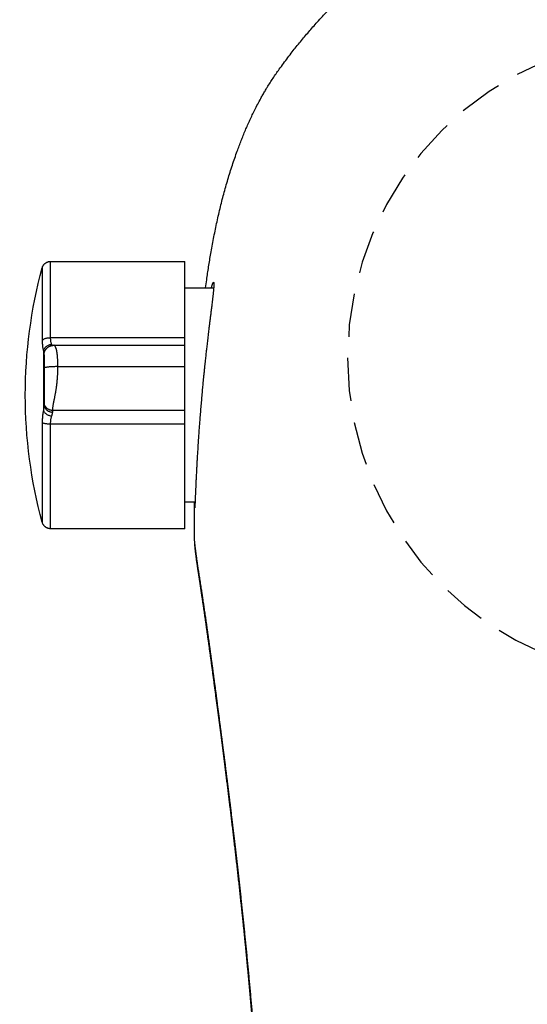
# Model space of a CAD drawing. Header units: millimetres. Extents: x 6161 to 8965, y -9035 to -5431.
# Tile 168 of 256: x 6810.09 to 6813.02, y -6578.54 to -6572.87. Entities that reach past the tile are written whole.
import ezdxf

# ---------------------------------------------------------------- set-up
doc = ezdxf.new("R2010")
doc.units = ezdxf.units.MM
doc.linetypes.add('HIDDEN', pattern=[0.375, 0.25, -0.125])
doc.layers.add('Wyposazenie Wew - Urzadzenia Sanitarne', color=6, linetype='Continuous')

# ---------------------------------------------------------------- blocks, each defined once
blk = doc.blocks.new('ORAS_ELECTRA')
for p, q in [((3.5617, 0.5549), (2.7874, 0.5549)), ((2.7874, 0.1156), (2.7874, 0.5549)), ((2.7874, 0.4019), (2.6221, 0.4019)), ((2.7874, 0.0717), (2.7874, 0.1156)), ((2.7874, 0.1156), (3.5617, 0.1156)), ((3.5426, 0.0716), (2.7874, 0.0716)), ((3.5426, 0.0716), (3.5426, 0.0716)), ((3.6034, 0.04), (3.6034, -0.3033)), ((3.5197, -0.0512), (2.7874, -0.0512)), ((2.7874, -0.3808), (2.7874, -0.3035)), ((2.7874, -0.3035), (3.5497, -0.3035)), ((2.7874, -0.9851), (2.7874, -0.3808)), ((3.5617, -0.3808), (2.7874, -0.3808)), ((2.7294, -0.832), (2.7874, -0.832)), ((2.7874, -0.9851), (3.5617, -0.9851)), ((2.7328, -1.0256), (2.7328, -1.0252))]:
    blk.add_line(p, q)
at = {"color": 9, "linetype": 'HIDDEN', "true_color": 0xb8b8b8}
blk.add_circle((0, 0), 1.85, dxfattribs=at)
blk.add_arc((0.9003, -0.2151), 2.8071, 344.8647, 15.1366)
for points, knots in [([(2.6687, 0.4019), (2.6666, 0.4174), (2.6629, 0.4456), (2.6569, 0.4863), (2.6511, 0.5241), (2.6451, 0.5618), (2.6384, 0.6015), (2.631, 0.6429), (2.6228, 0.6863), (2.6142, 0.7295), (2.6051, 0.7727), (2.5955, 0.8158), (2.5855, 0.8586), (2.575, 0.901), (2.564, 0.9432), (2.5525, 0.9852), (2.5404, 1.0269), (2.5278, 1.0682), (2.5146, 1.1092), (2.5008, 1.15), (2.4876, 1.1872), (2.4752, 1.2207), (2.4636, 1.2507), (2.4516, 1.2806), (2.4392, 1.3103), (2.4264, 1.3399), (2.4131, 1.3693), (2.3994, 1.3986), (2.3845, 1.429), (2.3683, 1.4605), (2.3527, 1.4895), (2.3387, 1.5147), (2.3263, 1.5361), (2.3125, 1.5592), (2.2971, 1.5839), (2.28, 1.6101), (2.2625, 1.636), (2.2424, 1.6644), (2.2197, 1.6954), (2.1946, 1.7289), (2.17, 1.7608), (2.1459, 1.7913), (2.1224, 1.8203), (2.0986, 1.849), (2.0744, 1.8775), (2.0498, 1.9056), (2.0236, 1.9349), (1.9958, 1.9652), (1.9661, 1.9964), (1.936, 2.0272), (1.9054, 2.0576), (1.8742, 2.0875), (1.8443, 2.1153), (1.8157, 2.1411), (1.7885, 2.1651), (1.761, 2.1886), (1.733, 2.2117), (1.7048, 2.2345), (1.6762, 2.2569), (1.6472, 2.2789), (1.6167, 2.3014), (1.5845, 2.3243), (1.5507, 2.3476), (1.5164, 2.3703), (1.4818, 2.3925), (1.4467, 2.4141), (1.4111, 2.4351), (1.3753, 2.4556), (1.3419, 2.4738), (1.3111, 2.49), (1.2831, 2.5043), (1.2548, 2.5182), (1.2264, 2.5318), (1.1977, 2.545), (1.1687, 2.5579), (1.1395, 2.5704), (1.1098, 2.5826), (1.0801, 2.5945), (1.0473, 2.607), (1.0114, 2.6201), (0.9725, 2.6336), (0.9332, 2.6464), (0.8938, 2.6586), (0.8541, 2.6701), (0.8161, 2.6806), (0.7797, 2.6899), (0.7452, 2.6983), (0.7105, 2.7063), (0.6756, 2.7138), (0.6407, 2.7208), (0.6056, 2.7274), (0.5704, 2.7336), (0.5333, 2.7397), (0.4941, 2.7455), (0.4529, 2.7511), (0.4116, 2.7561), (0.3687, 2.7607), (0.3242, 2.765), (0.2781, 2.7687), (0.2319, 2.7718), (0.1856, 2.7743), (0.1392, 2.7762), (0.0928, 2.7775), (0.0464, 2.7784), (0.0155, 2.7785), (0, 2.7785)], [0, 0, 0, 0, 0.011884, 0.021541, 0.031198, 0.040858, 0.050517, 0.061658, 0.072798, 0.083938, 0.09509, 0.106242, 0.117393, 0.128399, 0.139405, 0.150419, 0.161432, 0.172305, 0.183178, 0.19406, 0.204942, 0.213072, 0.221203, 0.229333, 0.237463, 0.245619, 0.253775, 0.261931, 0.270086, 0.279443, 0.288799, 0.295047, 0.301296, 0.307544, 0.315447, 0.323352, 0.331258, 0.339161, 0.34974, 0.36032, 0.370899, 0.380327, 0.389756, 0.399185, 0.408626, 0.418068, 0.427509, 0.43839, 0.449271, 0.460152, 0.471056, 0.481961, 0.492865, 0.502019, 0.511174, 0.520329, 0.529483, 0.538667, 0.547851, 0.557036, 0.566219, 0.5766, 0.586982, 0.597364, 0.607745, 0.618173, 0.628604, 0.639034, 0.649463, 0.65742, 0.665378, 0.673335, 0.681305, 0.689275, 0.697245, 0.705338, 0.713432, 0.721531, 0.729629, 0.740047, 0.750464, 0.760882, 0.771325, 0.781768, 0.792212, 0.801205, 0.8102, 0.819195, 0.828189, 0.837207, 0.846227, 0.855246, 0.864265, 0.874765, 0.885266, 0.895775, 0.906283, 0.917982, 0.929681, 0.941381, 0.953079, 0.964809, 0.97654, 0.98827, 1, 1, 1, 1]), ([(3.61, 0.518), (3.6095, 0.5196), (3.6085, 0.5228), (3.6066, 0.5271), (3.6045, 0.531), (3.6024, 0.5341), (3.6005, 0.5365), (3.5989, 0.5384), (3.5974, 0.54), (3.596, 0.5414), (3.5944, 0.5428), (3.5923, 0.5445), (3.5896, 0.5465), (3.5864, 0.5485), (3.5825, 0.5505), (3.5781, 0.5523), (3.5731, 0.5537), (3.5675, 0.5547), (3.5637, 0.5549), (3.5617, 0.5549)], [0, 0, 0, 0, 0.078431, 0.1516011, 0.2186896, 0.2790502, 0.32217, 0.3604948, 0.3938979, 0.422293, 0.4507485, 0.4935938, 0.5444787, 0.6032665, 0.6696909, 0.7433181, 0.8235147, 0.9094301, 1, 1, 1, 1]), ([(3.5617, 0.1156), (3.5617, 0.1291), (3.5617, 0.156), (3.5617, 0.1948), (3.5617, 0.2323), (3.5617, 0.2683), (3.5617, 0.3025), (3.5617, 0.3351), (3.5617, 0.3657), (3.5617, 0.3943), (3.5617, 0.4209), (3.5617, 0.4452), (3.5617, 0.4673), (3.5617, 0.4871), (3.5617, 0.5045), (3.5617, 0.5194), (3.5617, 0.5317), (3.5617, 0.5415), (3.5617, 0.5488), (3.5617, 0.5532), (3.5617, 0.5552), (3.5617, 0.5548), (3.5617, 0.5547)], [0, 0, 0, 0, 0.051969, 0.103938, 0.155907, 0.207876, 0.259845, 0.311814, 0.363783, 0.415752, 0.467721, 0.51969, 0.571659, 0.623628, 0.675597, 0.727566, 0.779535, 0.831504, 0.883473, 0.935442, 0.987411, 1, 1, 1, 1]), ([(3.61, 0.5179), (3.61, 0.5179), (3.61, 0.5178), (3.61, 0.5162), (3.61, 0.5136), (3.61, 0.5098), (3.61, 0.5049), (3.61, 0.4989), (3.61, 0.4918), (3.61, 0.4836), (3.61, 0.4745), (3.61, 0.4644), (3.61, 0.4531), (3.61, 0.4408), (3.61, 0.4274), (3.61, 0.413), (3.61, 0.3976), (3.61, 0.3814), (3.61, 0.3644), (3.61, 0.3466), (3.61, 0.3279), (3.61, 0.3084), (3.61, 0.2879), (3.61, 0.2665), (3.61, 0.2444), (3.61, 0.2215), (3.61, 0.1982), (3.61, 0.1743), (3.61, 0.15), (3.61, 0.1252), (3.61, 0.1082), (3.61, 0.0997)], [0, 0, 0, 0, 0.030258, 0.064558, 0.099481, 0.134404, 0.169327, 0.204251, 0.239174, 0.273473, 0.307773, 0.342072, 0.376372, 0.411295, 0.446218, 0.481141, 0.516065, 0.550988, 0.585287, 0.619587, 0.653886, 0.688186, 0.723109, 0.758032, 0.792955, 0.827879, 0.862802, 0.897101, 0.931401, 0.9657, 1, 1, 1, 1]), ([(2.6354, 0.4019), (2.6351, 0.403), (2.6344, 0.4055), (2.6334, 0.4092), (2.6323, 0.413), (2.6313, 0.4165), (2.6303, 0.4198), (2.6292, 0.423), (2.6282, 0.4258), (2.6272, 0.4283), (2.6263, 0.4305), (2.6255, 0.4322), (2.6247, 0.4336), (2.6238, 0.4346), (2.623, 0.4351), (2.6224, 0.4348), (2.6219, 0.4339), (2.6215, 0.4324), (2.6212, 0.4304), (2.6211, 0.4282), (2.621, 0.4257), (2.621, 0.4228), (2.621, 0.4196), (2.6212, 0.4159), (2.6214, 0.4115), (2.6217, 0.4061), (2.6222, 0.3997), (2.6228, 0.3926), (2.6235, 0.3851), (2.6243, 0.3773), (2.6251, 0.3697), (2.6259, 0.3622), (2.6268, 0.3547), (2.6276, 0.3469), (2.6286, 0.3387), (2.6296, 0.3303), (2.6307, 0.3205), (2.6321, 0.3095), (2.6336, 0.297), (2.6352, 0.284), (2.6368, 0.2709), (2.6384, 0.2578), (2.64, 0.2454), (2.6415, 0.2333), (2.6429, 0.2216), (2.6444, 0.2096), (2.6459, 0.1973), (2.6475, 0.1848), (2.6492, 0.1707), (2.6511, 0.1551), (2.6532, 0.1377), (2.6553, 0.12), (2.6574, 0.1024), (2.6594, 0.0852), (2.6612, 0.0691), (2.663, 0.0537), (2.6647, 0.0389), (2.6663, 0.0239), (2.668, 0.0088), (2.6697, -0.0065), (2.6715, -0.0235), (2.6735, -0.0422), (2.6757, -0.0626), (2.6778, -0.0833), (2.6798, -0.1034), (2.6818, -0.123), (2.6835, -0.141), (2.6852, -0.1581), (2.6867, -0.1748), (2.6883, -0.1921), (2.69, -0.2101), (2.6916, -0.2281), (2.6932, -0.2466), (2.6948, -0.2655), (2.6965, -0.2849), (2.6981, -0.3043), (2.6996, -0.3235), (2.7011, -0.3425), (2.7025, -0.3603), (2.7038, -0.377), (2.7049, -0.3926), (2.7061, -0.4081), (2.7072, -0.4235), (2.7083, -0.4388), (2.7094, -0.4555), (2.7106, -0.4735), (2.7119, -0.4927), (2.7131, -0.5117), (2.7142, -0.5299), (2.7153, -0.5471), (2.7162, -0.5625), (2.717, -0.5769), (2.7178, -0.5901), (2.7185, -0.6032), (2.7192, -0.616), (2.7199, -0.6286), (2.7206, -0.6422), (2.7214, -0.6567), (2.7222, -0.6719), (2.7229, -0.6867), (2.7236, -0.7006), (2.7242, -0.7135), (2.7247, -0.7249), (2.7252, -0.7353), (2.7256, -0.7448), (2.726, -0.754), (2.7264, -0.7628), (2.7268, -0.7714), (2.7272, -0.7804), (2.7276, -0.7897), (2.728, -0.7993), (2.7283, -0.8082), (2.7287, -0.8163), (2.729, -0.8235), (2.7293, -0.8296), (2.7295, -0.835), (2.7297, -0.8396), (2.7299, -0.8439), (2.7301, -0.8478), (2.7303, -0.8513), (2.7305, -0.8547), (2.7307, -0.8579), (2.7308, -0.8607), (2.731, -0.8628), (2.7312, -0.8642), (2.7313, -0.865), (2.7314, -0.8651), (2.7315, -0.8648), (2.7316, -0.8641), (2.7317, -0.863), (2.7318, -0.8615), (2.7319, -0.8596), (2.7319, -0.857), (2.732, -0.8537), (2.7321, -0.8495), (2.7321, -0.8445), (2.7322, -0.8391), (2.7322, -0.8348), (2.7322, -0.8324), (2.7322, -0.832)], [0, 0, 0, 0, 0.0042792, 0.0099787, 0.0156781, 0.021404, 0.0271325, 0.0336812, 0.0402309, 0.0467796, 0.0533655, 0.0599525, 0.0665385, 0.075105, 0.0836716, 0.0922755, 0.1008795, 0.1086514, 0.1164303, 0.1228835, 0.1293378, 0.135791, 0.1422804, 0.1487709, 0.1552604, 0.1636998, 0.1721392, 0.1806144, 0.1890896, 0.1967438, 0.2044047, 0.2108416, 0.2172794, 0.2237163, 0.2301885, 0.2366616, 0.2431338, 0.2515487, 0.2599637, 0.2684131, 0.2768626, 0.2844923, 0.2921284, 0.2986405, 0.3051535, 0.3116655, 0.3182132, 0.3247618, 0.3313095, 0.3398225, 0.3483355, 0.3568835, 0.3654316, 0.3731504, 0.3808757, 0.3874612, 0.3940477, 0.4006332, 0.4072552, 0.4138782, 0.4205002, 0.4291111, 0.4377221, 0.4463692, 0.4550164, 0.4628257, 0.4706418, 0.477228, 0.4838183, 0.4911381, 0.498458, 0.5058002, 0.5131423, 0.5210725, 0.5290028, 0.5369615, 0.5449203, 0.5527456, 0.5605779, 0.5671458, 0.5737147, 0.5802826, 0.5868873, 0.593493, 0.6000978, 0.6086872, 0.6172766, 0.6259026, 0.6345286, 0.6423194, 0.650117, 0.6566572, 0.6631984, 0.6697386, 0.6763153, 0.682893, 0.6894697, 0.6980223, 0.7065749, 0.7151638, 0.7237526, 0.7315096, 0.7392733, 0.7458024, 0.7523325, 0.7588616, 0.765427, 0.7719935, 0.7785589, 0.7870967, 0.7956344, 0.8042082, 0.812782, 0.8205252, 0.8282751, 0.8348041, 0.841334, 0.847863, 0.8544283, 0.8609946, 0.8675599, 0.8760975, 0.884635, 0.8932085, 0.9017821, 0.909525, 0.9172746, 0.9238053, 0.930337, 0.9368677, 0.9434348, 0.9500028, 0.9565699, 0.9651097, 0.9736495, 0.9822254, 0.9908012, 0.9985463, 1, 1, 1, 1]), ([(3.5553, 0.0765), (3.556, 0.0782), (3.5573, 0.0817), (3.5589, 0.0876), (3.5602, 0.094), (3.5611, 0.1008), (3.5616, 0.108), (3.5617, 0.1131), (3.5617, 0.1156)], [0, 0, 0, 0, 0.1721607, 0.3417805, 0.5091093, 0.6744073, 0.8379446, 1, 1, 1, 1]), ([(3.61, 0.0997), (3.6092, 0.1008), (3.6076, 0.103), (3.6036, 0.106), (3.5985, 0.1088), (3.5923, 0.1113), (3.5852, 0.1132), (3.5775, 0.1146), (3.5696, 0.1154), (3.5643, 0.1155), (3.5617, 0.1156)], [0, 0, 0, 0, 0.1191402, 0.243165, 0.3706743, 0.5, 0.6293257, 0.756835, 0.8808598, 1, 1, 1, 1]), ([(2.7874, -0.0512), (2.7874, -0.0486), (2.7874, -0.0433), (2.7874, -0.0357), (2.7874, -0.0284), (2.7874, -0.0214), (2.7874, -0.0147), (2.7874, -0.0083), (2.7874, -0.0022), (2.7874, 0.0036), (2.7874, 0.0091), (2.7874, 0.0144), (2.7874, 0.0193), (2.7874, 0.024), (2.7874, 0.0284), (2.7874, 0.0328), (2.7874, 0.037), (2.7874, 0.0411), (2.7874, 0.0449), (2.7874, 0.0484), (2.7874, 0.0516), (2.7874, 0.0545), (2.7874, 0.0573), (2.7874, 0.0599), (2.7874, 0.0622), (2.7874, 0.0643), (2.7874, 0.0661), (2.7874, 0.0677), (2.7874, 0.0691), (2.7874, 0.0702), (2.7874, 0.071), (2.7874, 0.0715), (2.7874, 0.0716), (2.7874, 0.0716), (2.7874, 0.0716)], [0, 0, 0, 0, 0.019721, 0.03899, 0.057967, 0.076814, 0.095683, 0.114718, 0.134051, 0.153798, 0.17406, 0.194923, 0.216457, 0.238722, 0.261761, 0.285612, 0.313317, 0.342096, 0.371961, 0.402918, 0.434962, 0.468086, 0.502274, 0.541086, 0.581133, 0.622379, 0.664784, 0.708307, 0.762973, 0.819155, 0.87676, 0.935693, 0.995855, 1, 1, 1, 1]), ([(3.5197, -0.0512), (3.5197, -0.0486), (3.5197, -0.0435), (3.5199, -0.0359), (3.52, -0.0284), (3.5202, -0.0212), (3.5205, -0.0142), (3.5209, -0.0073), (3.5213, -0.0007), (3.5218, 0.0056), (3.5223, 0.0114), (3.5229, 0.0167), (3.5233, 0.0202), (3.5236, 0.0225), (3.5238, 0.0237), (3.5239, 0.0249), (3.5241, 0.0261), (3.5242, 0.0272), (3.5245, 0.0292), (3.525, 0.0321), (3.5257, 0.0358), (3.5264, 0.0395), (3.5272, 0.0433), (3.5281, 0.047), (3.529, 0.0503), (3.5299, 0.0533), (3.5308, 0.056), (3.5317, 0.0585), (3.5327, 0.0609), (3.5337, 0.063), (3.5349, 0.0653), (3.5362, 0.0673), (3.5377, 0.069), (3.539, 0.0702), (3.5402, 0.071), (3.5413, 0.0714), (3.5421, 0.0716), (3.5425, 0.0716), (3.5426, 0.0716)], [0, 0, 0, 0, 0.01917, 0.038292, 0.057502, 0.076956, 0.09682, 0.117269, 0.138479, 0.160625, 0.183871, 0.204366, 0.225833, 0.231627, 0.237495, 0.243437, 0.249456, 0.255552, 0.261727, 0.28189, 0.304533, 0.329846, 0.358036, 0.389317, 0.423917, 0.45358, 0.485546, 0.519924, 0.556824, 0.596349, 0.638597, 0.700325, 0.760775, 0.819502, 0.876112, 0.93026, 0.981648, 1, 1, 1, 1]), ([(3.5997, 0.0163), (3.5997, 0.0165), (3.5997, 0.017), (3.5997, 0.0179), (3.5997, 0.0187), (3.5996, 0.0195), (3.5996, 0.0202), (3.5996, 0.0209), (3.5995, 0.0214), (3.5995, 0.0219), (3.5994, 0.0223), (3.5994, 0.0227), (3.5993, 0.023), (3.5993, 0.0233), (3.5993, 0.0236), (3.5992, 0.024), (3.5991, 0.0244), (3.5991, 0.0249), (3.5989, 0.0258), (3.5987, 0.0272), (3.5981, 0.0298), (3.5972, 0.033), (3.5958, 0.0367), (3.5943, 0.0401), (3.5927, 0.0432), (3.5909, 0.0462), (3.5892, 0.0486), (3.5878, 0.0504), (3.5868, 0.0516), (3.586, 0.0525), (3.5853, 0.0533), (3.5845, 0.0541), (3.5835, 0.0551), (3.5823, 0.0563), (3.5805, 0.0579), (3.5783, 0.0597), (3.5758, 0.0615), (3.5733, 0.0632), (3.5709, 0.0645), (3.5686, 0.0657), (3.5666, 0.0666), (3.5648, 0.0674), (3.5631, 0.068), (3.5613, 0.0687), (3.5592, 0.0693), (3.5569, 0.0699), (3.5543, 0.0705), (3.5521, 0.0709), (3.5502, 0.0711), (3.5487, 0.0713), (3.547, 0.0715), (3.5449, 0.0716), (3.5435, 0.0716), (3.5427, 0.0716)], [0, 0, 0, 0, 0.041021, 0.077129, 0.108289, 0.134488, 0.155745, 0.166554, 0.175503, 0.182672, 0.188223, 0.190501, 0.192537, 0.19444, 0.19634, 0.198367, 0.203303, 0.208682, 0.214023, 0.226465, 0.24817, 0.285339, 0.314754, 0.343372, 0.372817, 0.40328, 0.434823, 0.453059, 0.467575, 0.478348, 0.486536, 0.495857, 0.510203, 0.526983, 0.546081, 0.579762, 0.61095, 0.639622, 0.668015, 0.693395, 0.715765, 0.735138, 0.75305, 0.773725, 0.797404, 0.824822, 0.855364, 0.888996, 0.905911, 0.923594, 0.944615, 0.9701, 1, 1, 1, 1]), ([(3.5528, 0.0707), (3.5531, 0.0713), (3.5538, 0.0731), (3.5547, 0.0751), (3.5553, 0.0765)], [0, 0, 0, 0, 0.333283, 1, 1, 1, 1]), ([(3.5553, 0.0765), (3.5579, 0.0762), (3.5633, 0.0754), (3.5713, 0.073), (3.5791, 0.0694), (3.5863, 0.0648), (3.5925, 0.0593), (3.5975, 0.0531), (3.6013, 0.0467), (3.6027, 0.0422), (3.6034, 0.04)], [0, 0, 0, 0, 0.118749, 0.242699, 0.370375, 0.5, 0.629625, 0.757301, 0.881251, 1, 1, 1, 1]), ([(3.61, 0.0997), (3.61, 0.0958), (3.6099, 0.088), (3.6093, 0.0769), (3.6084, 0.0665), (3.6071, 0.0568), (3.6055, 0.0478), (3.6041, 0.0426), (3.6034, 0.04)], [0, 0, 0, 0, 0.165911, 0.33128, 0.498335, 0.665401, 0.831978, 1, 1, 1, 1]), ([(3.6034, 0.04), (3.6029, 0.0371), (3.602, 0.0315), (3.6008, 0.0242), (3.5999, 0.0178), (3.5998, 0.0145), (3.5997, 0.0128)], [0, 0, 0, 0, 0.266792, 0.520964, 0.764581, 1, 1, 1, 1]), ([(3.5997, 0.0162), (3.5997, 0.016), (3.5997, 0.0157), (3.5997, 0.0147), (3.5997, 0.0133), (3.5997, 0.0115), (3.5997, 0.0093), (3.5997, 0.0068), (3.5997, 0.0038), (3.5997, 0.0008), (3.5997, -0.0021), (3.5997, -0.0048), (3.5997, -0.0077), (3.5997, -0.0107), (3.5997, -0.0139), (3.5997, -0.0173), (3.5997, -0.0209), (3.5997, -0.0247), (3.5997, -0.028), (3.5997, -0.0305), (3.5997, -0.0321), (3.5997, -0.0338), (3.5997, -0.0354), (3.5997, -0.0371), (3.5997, -0.0396), (3.5997, -0.0429), (3.5997, -0.0464), (3.5997, -0.0488), (3.5997, -0.0501), (3.5997, -0.0514), (3.5997, -0.0527), (3.5997, -0.054), (3.5997, -0.0553), (3.5997, -0.0563), (3.5997, -0.0571), (3.5997, -0.0576), (3.5997, -0.0582), (3.5997, -0.0591), (3.5997, -0.0598), (3.5997, -0.0603)], [0, 0, 0, 0, 0.076078, 0.15297, 0.227006, 0.298208, 0.366602, 0.432213, 0.495074, 0.555219, 0.594456, 0.632169, 0.668376, 0.703094, 0.736346, 0.768157, 0.800233, 0.830287, 0.858366, 0.86887, 0.879083, 0.889008, 0.898651, 0.908017, 0.917111, 0.938818, 0.957286, 0.962758, 0.967903, 0.972732, 0.977263, 0.981513, 0.985504, 0.989865, 0.991183, 0.992445, 0.993663, 0.996026, 1, 1, 1, 1]), ([(2.7874, -0.3035), (2.7874, -0.3017), (2.7874, -0.2982), (2.7874, -0.2926), (2.7874, -0.287), (2.7874, -0.2811), (2.7874, -0.275), (2.7874, -0.2687), (2.7874, -0.2626), (2.7874, -0.2568), (2.7874, -0.2513), (2.7874, -0.2456), (2.7874, -0.2398), (2.7874, -0.2337), (2.7874, -0.2275), (2.7874, -0.2213), (2.7874, -0.2152), (2.7874, -0.2092), (2.7874, -0.2031), (2.7874, -0.1968), (2.7874, -0.1903), (2.7874, -0.1841), (2.7874, -0.1782), (2.7874, -0.1726), (2.7874, -0.167), (2.7874, -0.1612), (2.7874, -0.1553), (2.7874, -0.1493), (2.7874, -0.1432), (2.7874, -0.137), (2.7874, -0.1307), (2.7874, -0.1242), (2.7874, -0.1176), (2.7874, -0.1108), (2.7874, -0.1039), (2.7874, -0.0969), (2.7874, -0.0896), (2.7874, -0.0823), (2.7874, -0.0747), (2.7874, -0.067), (2.7874, -0.0591), (2.7874, -0.0539), (2.7874, -0.0512)], [0, 0, 0, 0, 0.049887, 0.099698, 0.149297, 0.198547, 0.247314, 0.295466, 0.34287, 0.379507, 0.415541, 0.45091, 0.485556, 0.519419, 0.552445, 0.584578, 0.61163, 0.637943, 0.663488, 0.688238, 0.712168, 0.735259, 0.752802, 0.769811, 0.786283, 0.802217, 0.817617, 0.832489, 0.846477, 0.85999, 0.873048, 0.885678, 0.897914, 0.909797, 0.921379, 0.932718, 0.943882, 0.954949, 0.966002, 0.977133, 0.988433, 1, 1, 1, 1]), ([(3.5497, -0.3035), (3.5497, -0.3018), (3.5497, -0.2983), (3.5493, -0.2928), (3.5487, -0.2869), (3.5479, -0.2809), (3.547, -0.2747), (3.5462, -0.2701), (3.5457, -0.2672), (3.5455, -0.266), (3.5453, -0.2648), (3.5451, -0.2637), (3.5448, -0.2621), (3.5443, -0.2597), (3.5436, -0.2561), (3.5428, -0.2522), (3.5419, -0.2479), (3.5409, -0.2431), (3.5397, -0.2373), (3.5383, -0.2302), (3.5366, -0.2217), (3.535, -0.2134), (3.5336, -0.2059), (3.5325, -0.1997), (3.5314, -0.1935), (3.5304, -0.1875), (3.5295, -0.1816), (3.5286, -0.1759), (3.5278, -0.1702), (3.5271, -0.1647), (3.5263, -0.1594), (3.5256, -0.1538), (3.5251, -0.1496), (3.5248, -0.1469), (3.5248, -0.1461), (3.5247, -0.1454), (3.5246, -0.1446), (3.5245, -0.1438), (3.5242, -0.1409), (3.5237, -0.1359), (3.523, -0.1284), (3.5224, -0.1209), (3.5218, -0.1133), (3.5213, -0.1056), (3.5209, -0.0979), (3.5205, -0.0902), (3.5202, -0.0824), (3.52, -0.0746), (3.5199, -0.0668), (3.5197, -0.059), (3.5197, -0.0538), (3.5197, -0.0512)], [0, 0, 0, 0, 0.047929, 0.097632, 0.148959, 0.20173, 0.249192, 0.297439, 0.305998, 0.314574, 0.323166, 0.331729, 0.336957, 0.358592, 0.382731, 0.408606, 0.436117, 0.465151, 0.495573, 0.53725, 0.580638, 0.625264, 0.652229, 0.677298, 0.700547, 0.722056, 0.741908, 0.760187, 0.77698, 0.792763, 0.807157, 0.82025, 0.835675, 0.837547, 0.839386, 0.841193, 0.842966, 0.844708, 0.846419, 0.862519, 0.877721, 0.8921, 0.905742, 0.918737, 0.931183, 0.943183, 0.95484, 0.966256, 0.977529, 0.98875, 1, 1, 1, 1]), ([(3.5197, -0.0512), (3.5229, -0.0512), (3.5295, -0.0512), (3.5394, -0.0515), (3.5485, -0.0518), (3.5566, -0.0522), (3.5636, -0.0527), (3.5703, -0.0532), (3.5764, -0.0538), (3.5819, -0.0545), (3.5868, -0.0553), (3.5909, -0.0561), (3.5946, -0.057), (3.5975, -0.058), (3.5994, -0.0591), (3.5996, -0.0599), (3.5997, -0.0603)], [0, 0, 0, 0, 0.076805, 0.156939, 0.239951, 0.303775, 0.368607, 0.434128, 0.5, 0.565872, 0.631393, 0.696225, 0.760049, 0.843061, 0.923195, 1, 1, 1, 1]), ([(3.5997, -0.0603), (3.5997, -0.0606), (3.5997, -0.0612), (3.5997, -0.0619), (3.5997, -0.0627), (3.5997, -0.0635), (3.5997, -0.0643), (3.5997, -0.0648), (3.5997, -0.0656), (3.5997, -0.0667), (3.5997, -0.0681), (3.5997, -0.0696), (3.5997, -0.0713), (3.5997, -0.0732), (3.5997, -0.0753), (3.5997, -0.0777), (3.5997, -0.0802), (3.5997, -0.0827), (3.5997, -0.0862), (3.5997, -0.0906), (3.5997, -0.0958), (3.5997, -0.101), (3.5997, -0.1064), (3.5997, -0.1117), (3.5997, -0.1176), (3.5997, -0.124), (3.5997, -0.1307), (3.5997, -0.1374), (3.5997, -0.1441), (3.5997, -0.1512), (3.5997, -0.1587), (3.5997, -0.1666), (3.5997, -0.1742), (3.5997, -0.1818), (3.5997, -0.1891), (3.5997, -0.1962), (3.5997, -0.2032), (3.5997, -0.2098), (3.5997, -0.217), (3.5997, -0.2246), (3.5997, -0.2326), (3.5997, -0.2402), (3.5997, -0.2474), (3.5997, -0.2519), (3.5997, -0.2541)], [0, 0, 0, 0, 0.001701, 0.002985, 0.003853, 0.006141, 0.006983, 0.007871, 0.008809, 0.011147, 0.013741, 0.016608, 0.01976, 0.023207, 0.027986, 0.033081, 0.038503, 0.044262, 0.050366, 0.063113, 0.076757, 0.091334, 0.106873, 0.123398, 0.140929, 0.164183, 0.188733, 0.214605, 0.241819, 0.270395, 0.30684, 0.344941, 0.384718, 0.426192, 0.469379, 0.513475, 0.55925, 0.606715, 0.65169, 0.717432, 0.785117, 0.854763, 0.926386, 1, 1, 1, 1]), ([(3.5497, -0.3035), (3.5517, -0.3034), (3.5558, -0.3033), (3.562, -0.3021), (3.5677, -0.3003), (3.5728, -0.2981), (3.5772, -0.2955), (3.5813, -0.2925), (3.5851, -0.2891), (3.5886, -0.2853), (3.5916, -0.2812), (3.5942, -0.2769), (3.5965, -0.2719), (3.5983, -0.2663), (3.5995, -0.2601), (3.5997, -0.2561), (3.5997, -0.2541)], [0, 0, 0, 0, 0.076805, 0.156939, 0.239951, 0.303775, 0.368607, 0.434128, 0.5, 0.565872, 0.631393, 0.696225, 0.760049, 0.843061, 0.923195, 1, 1, 1, 1]), ([(3.5997, -0.2684), (3.5997, -0.2702), (3.5995, -0.2739), (3.5983, -0.2794), (3.5965, -0.2845), (3.5942, -0.289), (3.5916, -0.2929), (3.5886, -0.2966), (3.5851, -0.3), (3.5813, -0.3031), (3.5772, -0.3058), (3.5728, -0.3081), (3.5677, -0.3102), (3.562, -0.3118), (3.5558, -0.3129), (3.5517, -0.313), (3.5497, -0.313)], [0, 0, 0, 0, 0.076805, 0.156939, 0.239951, 0.303775, 0.368607, 0.434128, 0.5, 0.565872, 0.631393, 0.696225, 0.760049, 0.843061, 0.923195, 1, 1, 1, 1]), ([(3.5997, -0.2541), (3.5997, -0.2548), (3.5997, -0.2562), (3.5997, -0.2594), (3.5997, -0.2633), (3.5997, -0.2667), (3.5997, -0.2684)], [0, 0, 0, 0, 0.250764, 0.5, 0.749236, 1, 1, 1, 1]), ([(3.5997, -0.2684), (3.5998, -0.2707), (3.5999, -0.2755), (3.6008, -0.2838), (3.602, -0.2931), (3.6029, -0.2998), (3.6034, -0.3033)], [0, 0, 0, 0, 0.235419, 0.479036, 0.733208, 1, 1, 1, 1]), ([(3.5553, -0.3353), (3.5547, -0.3335), (3.5536, -0.33), (3.5522, -0.3255), (3.551, -0.321), (3.55, -0.3168), (3.5498, -0.3142), (3.5497, -0.313)], [0, 0, 0, 0, 0.2023635, 0.3901898, 0.5636404, 0.7972661, 1, 1, 1, 1]), ([(3.6034, -0.3033), (3.6027, -0.3051), (3.6013, -0.3088), (3.5975, -0.3143), (3.5925, -0.3195), (3.5863, -0.3243), (3.5791, -0.3284), (3.5713, -0.3317), (3.5633, -0.334), (3.5579, -0.3349), (3.5553, -0.3353)], [0, 0, 0, 0, 0.118749, 0.242699, 0.370375, 0.5, 0.629625, 0.757301, 0.881251, 1, 1, 1, 1]), ([(3.5617, -0.3808), (3.5617, -0.3781), (3.5616, -0.3725), (3.5611, -0.3645), (3.5602, -0.3567), (3.5589, -0.3491), (3.5573, -0.3419), (3.556, -0.3375), (3.5553, -0.3353)], [0, 0, 0, 0, 0.162055, 0.325593, 0.490891, 0.658219, 0.827839, 1, 1, 1, 1]), ([(3.6034, -0.3033), (3.6041, -0.3066), (3.6055, -0.3133), (3.6071, -0.3242), (3.6084, -0.3357), (3.6093, -0.3476), (3.6099, -0.3601), (3.61, -0.3686), (3.61, -0.3728)], [0, 0, 0, 0, 0.167999, 0.334577, 0.501664, 0.668698, 0.834066, 1, 1, 1, 1]), ([(3.61, -0.3728), (3.6092, -0.3734), (3.6076, -0.3745), (3.6036, -0.376), (3.5985, -0.3774), (3.5923, -0.3786), (3.5852, -0.3796), (3.5775, -0.3803), (3.5696, -0.3807), (3.5643, -0.3808), (3.5617, -0.3808)], [0, 0, 0, 0, 0.11914, 0.243165, 0.370674, 0.5, 0.629326, 0.756835, 0.88086, 1, 1, 1, 1]), ([(3.5617, -0.9849), (3.5617, -0.985), (3.5617, -0.9854), (3.5617, -0.9837), (3.5617, -0.9796), (3.5617, -0.9727), (3.5617, -0.9632), (3.5617, -0.9512), (3.5617, -0.9366), (3.5617, -0.9195), (3.5617, -0.9001), (3.5617, -0.8783), (3.5617, -0.8542), (3.5617, -0.8279), (3.5617, -0.7995), (3.5617, -0.7691), (3.5617, -0.7369), (3.5617, -0.7028), (3.5617, -0.667), (3.5617, -0.6297), (3.5617, -0.591), (3.5617, -0.551), (3.5617, -0.5099), (3.5617, -0.4677), (3.5617, -0.4247), (3.5617, -0.3954), (3.5617, -0.3808)], [0, 0, 0, 0, 0.005033, 0.048292, 0.091552, 0.134811, 0.17807, 0.22133, 0.264589, 0.307849, 0.351108, 0.394368, 0.437627, 0.480887, 0.524146, 0.567405, 0.610665, 0.653924, 0.697184, 0.740443, 0.783703, 0.826962, 0.870222, 0.913481, 0.956741, 1, 1, 1, 1]), ([(3.61, -0.3728), (3.61, -0.3822), (3.61, -0.401), (3.61, -0.4287), (3.61, -0.4561), (3.61, -0.4832), (3.61, -0.5097), (3.61, -0.5356), (3.61, -0.5608), (3.61, -0.5855), (3.61, -0.6099), (3.61, -0.6337), (3.61, -0.6571), (3.61, -0.6798), (3.61, -0.7017), (3.61, -0.7228), (3.61, -0.743), (3.61, -0.7623), (3.61, -0.7807), (3.61, -0.7984), (3.61, -0.8154), (3.61, -0.8315), (3.61, -0.8466), (3.61, -0.8608), (3.61, -0.8739), (3.61, -0.8859), (3.61, -0.8968), (3.61, -0.9067), (3.61, -0.9157), (3.61, -0.9236), (3.61, -0.9305), (3.61, -0.9362), (3.61, -0.9409), (3.61, -0.9444), (3.61, -0.9468), (3.61, -0.948), (3.61, -0.948), (3.61, -0.948)], [0, 0, 0, 0, 0.02907, 0.058141, 0.087211, 0.116281, 0.145352, 0.173903, 0.202454, 0.231005, 0.259557, 0.288627, 0.317697, 0.346768, 0.375838, 0.404908, 0.433459, 0.462011, 0.490562, 0.519113, 0.548184, 0.577254, 0.606324, 0.635395, 0.664465, 0.693016, 0.721567, 0.750119, 0.77867, 0.80774, 0.836811, 0.865881, 0.894951, 0.924021, 0.952573, 0.981124, 1, 1, 1, 1]), ([(2.7328, -1.0252), (2.7328, -1.0236), (2.7328, -1.0209), (2.7328, -1.0172), (2.7329, -1.0144), (2.7329, -1.0119), (2.7329, -1.0095), (2.7329, -1.0073), (2.7329, -1.0053), (2.7329, -1.0034), (2.733, -1.0014), (2.733, -0.9992), (2.733, -0.9967), (2.733, -0.9934), (2.733, -0.9892), (2.7331, -0.9843), (2.7331, -0.98), (2.7331, -0.9766), (2.7331, -0.9742), (2.7331, -0.972), (2.7331, -0.9701), (2.7332, -0.9684), (2.7332, -0.9667), (2.7332, -0.9649), (2.7332, -0.9629), (2.7332, -0.9607), (2.7332, -0.9585), (2.7332, -0.9562), (2.7332, -0.9538), (2.7332, -0.9514), (2.7332, -0.9489), (2.7333, -0.9463), (2.7333, -0.9428), (2.7333, -0.9385), (2.7333, -0.9339), (2.7333, -0.93), (2.7333, -0.9268), (2.7333, -0.9239), (2.7333, -0.9212), (2.7334, -0.9186), (2.7334, -0.9161), (2.7334, -0.9138), (2.7334, -0.9114), (2.7334, -0.9088), (2.7334, -0.9059), (2.7334, -0.9028), (2.7334, -0.8997), (2.7334, -0.8968), (2.7334, -0.8941), (2.7334, -0.8915), (2.7334, -0.8891), (2.7334, -0.887), (2.7334, -0.8852), (2.7334, -0.8831), (2.7334, -0.8806), (2.7334, -0.8777), (2.7334, -0.8753), (2.7334, -0.8733), (2.7334, -0.8716), (2.7334, -0.8697), (2.7334, -0.8676), (2.7334, -0.8653), (2.7334, -0.8629), (2.7334, -0.8604), (2.7334, -0.8576), (2.7334, -0.8544), (2.7334, -0.8511), (2.7334, -0.8481), (2.7334, -0.8456), (2.7334, -0.8434), (2.7334, -0.8413), (2.7334, -0.8392), (2.7334, -0.837), (2.7334, -0.8346), (2.7334, -0.8329), (2.7334, -0.832)], [0, 0, 0, 0, 0.025346, 0.041514, 0.055857, 0.06875, 0.08098, 0.092572, 0.102123, 0.112108, 0.12253, 0.133537, 0.146021, 0.160132, 0.184501, 0.210263, 0.236236, 0.250249, 0.263083, 0.274263, 0.283805, 0.292587, 0.301103, 0.309352, 0.320331, 0.331606, 0.343364, 0.355775, 0.366984, 0.379486, 0.392895, 0.406407, 0.419997, 0.446769, 0.473511, 0.49133, 0.507531, 0.522448, 0.536266, 0.54984, 0.563598, 0.574662, 0.586898, 0.600495, 0.615341, 0.631272, 0.648204, 0.662699, 0.676923, 0.690761, 0.703171, 0.713907, 0.72309, 0.731765, 0.746959, 0.761608, 0.777025, 0.784694, 0.793131, 0.802937, 0.814112, 0.826455, 0.839046, 0.851769, 0.864615, 0.883765, 0.901031, 0.916411, 0.929903, 0.940738, 0.951503, 0.96226, 0.973257, 0.985821, 1, 1, 1, 1]), ([(3.5617, -0.985), (3.5634, -0.985), (3.5667, -0.9849), (3.5715, -0.9842), (3.5757, -0.9831), (3.5792, -0.9819), (3.5821, -0.9807), (3.5843, -0.9797), (3.5863, -0.9786), (3.5879, -0.9776), (3.5898, -0.9765), (3.5919, -0.9749), (3.5945, -0.9728), (3.5973, -0.9702), (3.6003, -0.967), (3.6032, -0.9632), (3.6059, -0.9587), (3.6083, -0.9537), (3.6094, -0.95), (3.61, -0.9481)], [0, 0, 0, 0, 0.07845, 0.151634, 0.218731, 0.279096, 0.322217, 0.36054, 0.39394, 0.422331, 0.450782, 0.49362, 0.544498, 0.60328, 0.669699, 0.743322, 0.823516, 0.90943, 1, 1, 1, 1]), ([(2.3674, -4.175), (2.3684, -4.1612), (2.3704, -4.1336), (2.3735, -4.0926), (2.3766, -4.0517), (2.3798, -4.0111), (2.3829, -3.9707), (2.3862, -3.9305), (2.3894, -3.8906), (2.3927, -3.8509), (2.396, -3.8115), (2.3994, -3.7722), (2.4028, -3.733), (2.4062, -3.694), (2.4097, -3.6553), (2.4132, -3.6169), (2.4167, -3.5788), (2.4202, -3.541), (2.4237, -3.5036), (2.4273, -3.4665), (2.4308, -3.4297), (2.4344, -3.3933), (2.438, -3.3573), (2.4416, -3.3215), (2.4452, -3.2862), (2.4488, -3.2511), (2.4524, -3.2161), (2.4561, -3.1809), (2.4599, -3.1457), (2.4636, -3.1109), (2.4673, -3.0765), (2.4711, -3.042), (2.4749, -3.0074), (2.4788, -2.9727), (2.4827, -2.9385), (2.4865, -2.9047), (2.4903, -2.8713), (2.4941, -2.8384), (2.4979, -2.8059), (2.5017, -2.7739), (2.5054, -2.7422), (2.5091, -2.7109), (2.5129, -2.6799), (2.5166, -2.6492), (2.5202, -2.619), (2.5239, -2.5891), (2.5276, -2.5588), (2.5314, -2.528), (2.5352, -2.4969), (2.5391, -2.4662), (2.5428, -2.4361), (2.5466, -2.4064), (2.5503, -2.3772), (2.5539, -2.3485), (2.5575, -2.3203), (2.561, -2.2925), (2.5647, -2.2638), (2.5686, -2.2341), (2.5725, -2.2035), (2.5764, -2.1736), (2.5802, -2.1443), (2.584, -2.1156), (2.5876, -2.0875), (2.5912, -2.06), (2.5948, -2.033), (2.5983, -2.0067), (2.6017, -1.9808), (2.605, -1.9555), (2.6083, -1.9307), (2.6116, -1.9062), (2.6148, -1.8821), (2.618, -1.8586), (2.6211, -1.8354), (2.6241, -1.8127), (2.6271, -1.7904), (2.6301, -1.7687), (2.633, -1.7473), (2.6358, -1.7265), (2.6389, -1.7044), (2.6421, -1.6812), (2.6454, -1.657), (2.6487, -1.6334), (2.6518, -1.6106), (2.6549, -1.5884), (2.658, -1.5668), (2.6609, -1.5458), (2.6638, -1.5254), (2.6667, -1.5056), (2.6693, -1.4873), (2.6718, -1.4702), (2.6741, -1.4544), (2.6764, -1.439), (2.6786, -1.424), (2.6808, -1.4094), (2.6829, -1.3951), (2.685, -1.3813), (2.687, -1.3678), (2.6893, -1.3524), (2.6919, -1.3355), (2.6947, -1.3171), (2.6974, -1.2995), (2.7, -1.2826), (2.7025, -1.2663), (2.705, -1.2507), (2.7073, -1.2358), (2.7095, -1.2214), (2.7116, -1.2076), (2.7136, -1.1944), (2.7155, -1.1818), (2.7174, -1.1696), (2.7191, -1.158), (2.7207, -1.1467), (2.7223, -1.1358), (2.7237, -1.1252), (2.7251, -1.1151), (2.7263, -1.1055), (2.7274, -1.0962), (2.7285, -1.0873), (2.7294, -1.0788), (2.7302, -1.0705), (2.731, -1.0623), (2.7316, -1.0542), (2.7322, -1.0452), (2.7326, -1.0356), (2.7327, -1.0289), (2.7328, -1.0256)], [0, 0, 0, 0, 0.005164, 0.010329, 0.015494, 0.020658, 0.025822, 0.031005, 0.036188, 0.041372, 0.046555, 0.051738, 0.056984, 0.06223, 0.067476, 0.072723, 0.077968, 0.083214, 0.08846, 0.093707, 0.098953, 0.104199, 0.109444, 0.11469, 0.119937, 0.125183, 0.130428, 0.135872, 0.141317, 0.146762, 0.152206, 0.15765, 0.163343, 0.169037, 0.174731, 0.180424, 0.186117, 0.19181, 0.197503, 0.203197, 0.20889, 0.214583, 0.220354, 0.226126, 0.231897, 0.237669, 0.24344, 0.24976, 0.25608, 0.2624, 0.26872, 0.275039, 0.281377, 0.287715, 0.294054, 0.300392, 0.30673, 0.314114, 0.321498, 0.328883, 0.336267, 0.343651, 0.351036, 0.35842, 0.365804, 0.373187, 0.380571, 0.387955, 0.395339, 0.402843, 0.410348, 0.417853, 0.425358, 0.432951, 0.440545, 0.448138, 0.455736, 0.463333, 0.470931, 0.480459, 0.489988, 0.499517, 0.509046, 0.518575, 0.528119, 0.537663, 0.547208, 0.556752, 0.566296, 0.57459, 0.582884, 0.591178, 0.599474, 0.60777, 0.616066, 0.624348, 0.63263, 0.640912, 0.653338, 0.665764, 0.678196, 0.690629, 0.703064, 0.715499, 0.727921, 0.740344, 0.752769, 0.765193, 0.777621, 0.79005, 0.802479, 0.814908, 0.827734, 0.84056, 0.853387, 0.866213, 0.879042, 0.891871, 0.904701, 0.917531, 0.931434, 0.945337, 0.95924, 0.980096, 1, 1, 1, 1]), ([(2.3694, -4.1893), (2.3698, -4.1839), (2.3706, -4.1731), (2.3718, -4.1568), (2.3731, -4.139), (2.3745, -4.1195), (2.3762, -4.0979), (2.3779, -4.0754), (2.3797, -4.0522), (2.3815, -4.0286), (2.3833, -4.0053), (2.3852, -3.9821), (2.387, -3.959), (2.3888, -3.936), (2.3907, -3.9132), (2.3926, -3.8906), (2.3944, -3.8681), (2.3963, -3.8457), (2.3982, -3.8234), (2.4, -3.8011), (2.4019, -3.7789), (2.4039, -3.7568), (2.4058, -3.7348), (2.4077, -3.713), (2.4096, -3.6912), (2.4115, -3.6696), (2.4135, -3.6481), (2.4154, -3.6267), (2.4174, -3.6054), (2.4193, -3.5842), (2.4213, -3.563), (2.4232, -3.5419), (2.4252, -3.521), (2.4272, -3.5001), (2.4292, -3.4793), (2.4312, -3.4587), (2.4332, -3.4381), (2.4352, -3.4176), (2.4372, -3.3971), (2.4392, -3.3768), (2.4412, -3.3566), (2.4432, -3.3364), (2.4453, -3.3164), (2.4473, -3.2964), (2.4493, -3.2765), (2.4514, -3.2567), (2.4534, -3.237), (2.4555, -3.2174), (2.4575, -3.1978), (2.4596, -3.1783), (2.4616, -3.159), (2.4637, -3.1397), (2.4657, -3.1204), (2.4678, -3.1013), (2.4699, -3.0822), (2.4719, -3.0632), (2.474, -3.0443), (2.4761, -3.0255), (2.4782, -3.0067), (2.4803, -2.988), (2.4823, -2.9694), (2.4844, -2.951), (2.4865, -2.9325), (2.4886, -2.9142), (2.4907, -2.896), (2.4927, -2.8778), (2.4948, -2.8597), (2.4969, -2.8417), (2.499, -2.8238), (2.5011, -2.8059), (2.5032, -2.7881), (2.5052, -2.7704), (2.5073, -2.7528), (2.5094, -2.7352), (2.5115, -2.7178), (2.5136, -2.7003), (2.5156, -2.683), (2.5177, -2.6658), (2.5198, -2.6487), (2.5218, -2.6316), (2.5239, -2.6146), (2.526, -2.5977), (2.528, -2.5808), (2.5301, -2.5641), (2.5321, -2.5474), (2.5342, -2.5309), (2.5362, -2.5144), (2.5382, -2.4979), (2.5403, -2.4816), (2.5423, -2.4653), (2.5443, -2.4491), (2.5463, -2.433), (2.5484, -2.4169), (2.5504, -2.4009), (2.5524, -2.385), (2.5544, -2.3691), (2.5564, -2.3534), (2.5584, -2.3377), (2.5604, -2.3221), (2.5623, -2.3066), (2.5643, -2.2912), (2.5663, -2.2759), (2.5682, -2.2606), (2.5702, -2.2455), (2.5721, -2.2304), (2.5741, -2.2154), (2.576, -2.2004), (2.5779, -2.1856), (2.5798, -2.1708), (2.5817, -2.156), (2.5836, -2.1414), (2.5855, -2.1268), (2.5874, -2.1123), (2.5893, -2.0978), (2.5912, -2.0834), (2.5931, -2.0691), (2.595, -2.0549), (2.5968, -2.0406), (2.5987, -2.0265), (2.6005, -2.0126), (2.6024, -1.9988), (2.6042, -1.9851), (2.606, -1.9714), (2.6078, -1.9578), (2.6096, -1.9443), (2.6113, -1.9309), (2.6131, -1.9176), (2.6149, -1.9043), (2.6166, -1.8911), (2.6184, -1.878), (2.6201, -1.865), (2.6219, -1.8521), (2.6236, -1.8393), (2.6253, -1.8265), (2.627, -1.8138), (2.6287, -1.8012), (2.6304, -1.7886), (2.6321, -1.7762), (2.6338, -1.7639), (2.6354, -1.7516), (2.6371, -1.7394), (2.6387, -1.7273), (2.6404, -1.7153), (2.642, -1.7034), (2.6436, -1.6915), (2.6453, -1.6798), (2.6469, -1.6681), (2.6485, -1.6565), (2.6501, -1.645), (2.6516, -1.6337), (2.6532, -1.6224), (2.6548, -1.6112), (2.6563, -1.6001), (2.6579, -1.5891), (2.6594, -1.5782), (2.6609, -1.5674), (2.6625, -1.5567), (2.664, -1.5461), (2.6655, -1.5356), (2.667, -1.5251), (2.6684, -1.5148), (2.6699, -1.5045), (2.6714, -1.4943), (2.6729, -1.4842), (2.6743, -1.4741), (2.6758, -1.464), (2.6773, -1.4541), (2.6787, -1.4442), (2.6802, -1.4344), (2.6816, -1.4247), (2.683, -1.4151), (2.6845, -1.4056), (2.6859, -1.3961), (2.6873, -1.3868), (2.6887, -1.3775), (2.69, -1.3683), (2.6914, -1.3592), (2.6928, -1.3502), (2.6941, -1.3413), (2.6955, -1.3324), (2.6968, -1.3236), (2.6982, -1.3148), (2.6995, -1.3061), (2.7008, -1.2975), (2.7021, -1.289), (2.7034, -1.2805), (2.7047, -1.2722), (2.7059, -1.2638), (2.7072, -1.2556), (2.7084, -1.2474), (2.7096, -1.2393), (2.7109, -1.2312), (2.7121, -1.2231), (2.7133, -1.2151), (2.7144, -1.2071), (2.7156, -1.199), (2.7168, -1.1911), (2.7179, -1.1831), (2.719, -1.1751), (2.7201, -1.1671), (2.7212, -1.159), (2.7223, -1.1509), (2.7234, -1.1427), (2.7244, -1.1344), (2.7255, -1.1259), (2.7265, -1.1172), (2.7275, -1.1082), (2.7284, -1.099), (2.7293, -1.0896), (2.7302, -1.0799), (2.7309, -1.0698), (2.7316, -1.0593), (2.7322, -1.0484), (2.7326, -1.0375), (2.7328, -1.0299), (2.7328, -1.026), (2.7328, -1.0258)], [0, 0, 0, 0, 0.002013, 0.004064, 0.006124, 0.008739, 0.011458, 0.014318, 0.017349, 0.020341, 0.023344, 0.026338, 0.029325, 0.032303, 0.035274, 0.038238, 0.041195, 0.044145, 0.047102, 0.050061, 0.053023, 0.055986, 0.058948, 0.061908, 0.064862, 0.06781, 0.070751, 0.0737, 0.076654, 0.079609, 0.082565, 0.085523, 0.088481, 0.091442, 0.094405, 0.09737, 0.100337, 0.103307, 0.106281, 0.109257, 0.112238, 0.115222, 0.11821, 0.121202, 0.1242, 0.127202, 0.130209, 0.133222, 0.13624, 0.139265, 0.142296, 0.145333, 0.148377, 0.151428, 0.154487, 0.157553, 0.160627, 0.16371, 0.166801, 0.1699, 0.173009, 0.17612, 0.17924, 0.182368, 0.185506, 0.188653, 0.19181, 0.194977, 0.198155, 0.201343, 0.204543, 0.207753, 0.210975, 0.214209, 0.217456, 0.220715, 0.223986, 0.227263, 0.230551, 0.233856, 0.237175, 0.240507, 0.243851, 0.247205, 0.250567, 0.253941, 0.257333, 0.26074, 0.264163, 0.267601, 0.271056, 0.274528, 0.278022, 0.281533, 0.285058, 0.288597, 0.292151, 0.29572, 0.299304, 0.302905, 0.306523, 0.310158, 0.313811, 0.317482, 0.321172, 0.324882, 0.328613, 0.332364, 0.336136, 0.339931, 0.343749, 0.34759, 0.351456, 0.355347, 0.359264, 0.363208, 0.367179, 0.371179, 0.375209, 0.379269, 0.383227, 0.387284, 0.391364, 0.39547, 0.3996, 0.403756, 0.407937, 0.412143, 0.416375, 0.420632, 0.424916, 0.429225, 0.433559, 0.437953, 0.442359, 0.446791, 0.451251, 0.455738, 0.460254, 0.464801, 0.469379, 0.473989, 0.478633, 0.483312, 0.488022, 0.492775, 0.497554, 0.50236, 0.507196, 0.512061, 0.516957, 0.521884, 0.526845, 0.531839, 0.536868, 0.541934, 0.547037, 0.552179, 0.557362, 0.562587, 0.567856, 0.57317, 0.578531, 0.583942, 0.589408, 0.594979, 0.600591, 0.606246, 0.611946, 0.617692, 0.623487, 0.629332, 0.63523, 0.641182, 0.647192, 0.653261, 0.659393, 0.665591, 0.671859, 0.678198, 0.684615, 0.691113, 0.697728, 0.704351, 0.711049, 0.717826, 0.724686, 0.731635, 0.738677, 0.745819, 0.753069, 0.760433, 0.76792, 0.77554, 0.783304, 0.791226, 0.7993, 0.807517, 0.815916, 0.824516, 0.83334, 0.842415, 0.851774, 0.861455, 0.871507, 0.881988, 0.89297, 0.90452, 0.916238, 0.928628, 0.941738, 0.955575, 0.970002, 0.984693, 0.999125, 1, 1, 1, 1])]:
    blk.add_open_spline(points, degree=3, knots=knots)
blk.add_open_spline([(3.5497, -0.313), (3.5497, -0.3116), (3.5497, -0.3086), (3.5497, -0.3054), (3.5497, -0.3042), (3.5497, -0.3035)], degree=3)
blk = doc.blocks.new('Modul_MOP')
blk.add_blockref('ORAS_ELECTRA', (0, -6))

msp = doc.modelspace()

# ---------------------------------------------------------------- block references
at = {"layer": 'Wyposazenie Wew - Urzadzenia Sanitarne', "xscale": -1}
msp.add_blockref('Modul_MOP', (6813.833, -6568.8166), dxfattribs=at)

doc.saveas('drawing.dxf')
